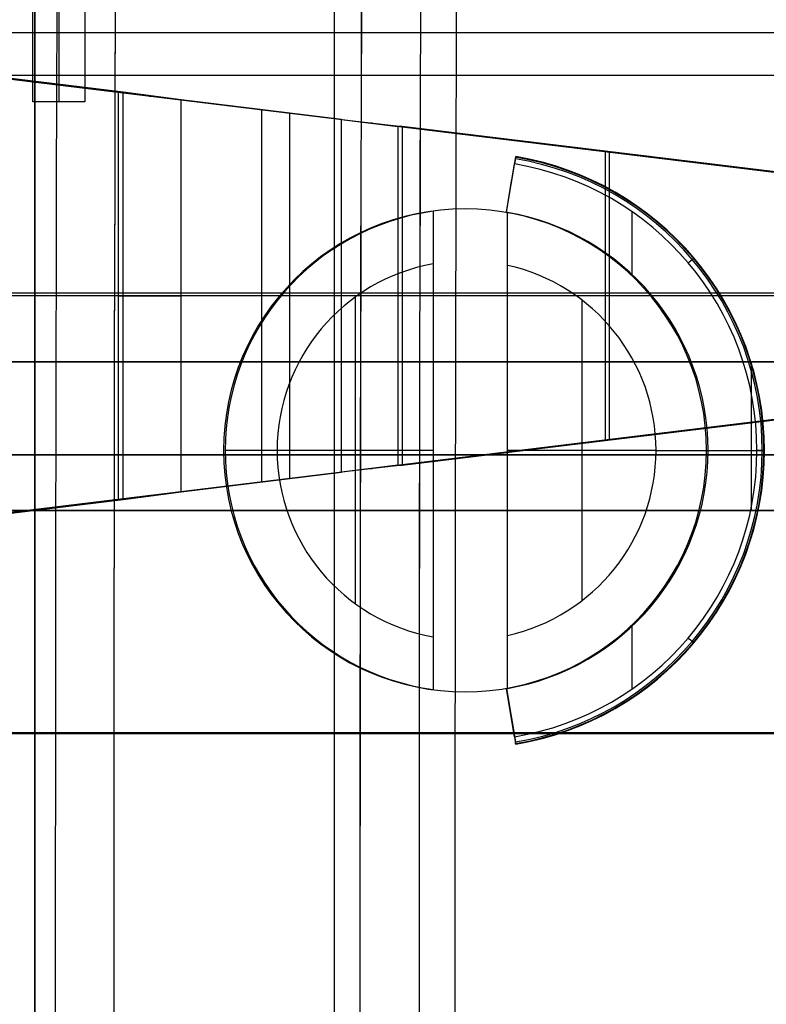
# Model space of a CAD drawing. Extents: x -64 to 57, y 4 to 161.
# Tile 92 of 256: x -60.71 to -55.69, y 82.98 to 89.61. Entities that reach past the tile are written whole.
import ezdxf

# ---------------------------------------------------------------- set-up
doc = ezdxf.new("R2010")
doc.units = 0
doc.layers.add('DEFAULT', color=7, linetype='CONTINUOUS')

msp = doc.modelspace()

# ---------------------------------------------------------------- linework, layer by layer
at = {"layer": 'DEFAULT', "color": 1}
for p, q in [((-58.5949, 81.2714, 65.5081), (-58.5949, 155.6289, 65.5081)), ((-58.5949, 81.2714, 31.6669), (-58.5949, 155.6289, 31.6669)), ((-60.6117, 81.3771, 65.4553), (-60.6117, 153.3847, 65.4553)), ((-60.6117, 150.6287, 31.7197), (-60.6117, 81.3771, 31.7197))]:
    msp.add_line(p, q, dxfattribs=at)
at = {"layer": 'DEFAULT', "color": 9}
for p, q in [((-60.627, 89.0564, 37.7818), (-60.627, 97.0664, 37.7818)), ((-60.627, 89.0564, 37.5318), (-60.627, 97.0664, 37.5318)), ((-60.627, 89.0564, 37.6568), (-60.627, 97.0664, 37.6568)), ((-60.452, 97.0664, 37.5318), (-60.452, 89.0564, 37.5318)), ((-60.277, 97.0664, 37.7818), (-60.277, 89.0564, 37.7818)), ((-60.277, 97.0664, 37.5318), (-60.277, 89.0564, 37.5318)), ((-60.277, 97.0664, 37.6568), (-60.277, 89.0564, 37.6568)), ((-48.417, 89.5214, 49.4918), (-62.917, 89.5214, 49.4918)), ((-60.0496, 89.121, 51.6651), (-63.167, 89.5014, 50.9918)), ((-60.0179, 89.121, 51.5185), (-62.4565, 89.4185, 50.9918)), ((-62.417, 89.4098, 50.8418), (-55.6015, 88.5782, 50.8418)), ((-62.417, 89.4098, 50.9918), (-55.6015, 88.5782, 50.9918)), ((-62.417, 89.4098, 50.9168), (-55.6015, 88.5782, 50.9168)), ((-63.167, 89.2364, 48.8668), (-48.417, 89.2364, 48.8668)), ((-62.917, 89.2364, 47.9918), (-48.417, 89.2364, 47.9918)), ((-62.917, 89.2364, 49.4918), (-48.417, 89.2364, 49.4918)), ((-55.792, 89.2364, 47.9918), (-55.792, 89.2364, 49.4918)), ((-60.0496, 86.3818, 51.6651), (-60.0496, 89.121, 51.6651)), ((-59.6273, 89.0694, 51.7102), (-60.0496, 89.121, 51.6651)), ((-60.0496, 89.121, 51.6651), (-60.0179, 89.121, 51.5185)), ((-60.0338, 89.121, 51.5918), (-59.6273, 89.0694, 51.6352)), ((-60.0179, 86.3818, 51.5185), (-60.0179, 89.121, 51.5185)), ((-59.6273, 89.0694, 51.5602), (-60.0179, 89.121, 51.5185)), ((-60.277, 89.0564, 37.7818), (-60.627, 89.0564, 37.7818)), ((-60.627, 89.0564, 37.5318), (-60.627, 89.0564, 37.7818)), ((-60.277, 89.0564, 37.5318), (-60.627, 89.0564, 37.5318)), ((-60.277, 89.0564, 37.6568), (-60.627, 89.0564, 37.6568)), ((-60.452, 89.0564, 37.5318), (-60.452, 89.0564, 37.7818)), ((-60.277, 89.0564, 37.7818), (-60.277, 89.0564, 37.5318)), ((-59.8403, 89.0954, 51.6989), (-59.8243, 89.0954, 51.5497)), ((-59.6273, 86.4333, 51.7102), (-59.6273, 89.0694, 51.7102)), ((-59.6273, 86.4333, 51.5602), (-59.6273, 89.0694, 51.5602)), ((-58.5485, 88.9378, 51.5602), (-59.6273, 89.0694, 51.5602)), ((-59.6273, 89.0694, 51.7102), (-59.6273, 89.0694, 51.5602)), ((-58.5485, 88.9378, 51.7102), (-59.6273, 89.0694, 51.7102)), ((-58.5485, 88.9378, 51.6352), (-59.6273, 89.0694, 51.6352)), ((-59.0879, 89.0036, 51.7102), (-59.0879, 86.4991, 51.7102)), ((-59.0879, 89.0036, 51.5602), (-59.0879, 86.4991, 51.5602)), ((-59.0879, 89.0036, 51.5602), (-59.0879, 89.0036, 51.7102)), ((-59.0092, 88.994, 50.8418), (-59.0092, 88.994, 50.9918)), ((-58.8994, 88.9806, 50.8418), (-58.8994, 86.5221, 50.8418)), ((-58.5485, 86.5649, 51.7102), (-58.5485, 88.9378, 51.7102)), ((-58.5485, 86.5649, 51.5602), (-58.5485, 88.9378, 51.5602)), ((-58.5485, 88.9378, 51.7102), (-58.5485, 88.9378, 51.5602)), ((-58.5485, 88.9378, 51.7102), (-58.1685, 88.8914, 51.7467)), ((-58.5485, 88.9378, 51.5602), (-58.14, 88.8914, 51.5994)), ((-58.5485, 88.9378, 51.6352), (-58.1543, 88.8914, 51.673)), ((-58.3572, 88.9144, 51.7194), (-58.3429, 88.9144, 51.5701)), ((-58.1685, 88.8914, 51.7467), (-58.1685, 86.6113, 51.7467)), ((-58.14, 88.8914, 51.5994), (-58.1685, 88.8914, 51.7467)), ((-55.6015, 88.5782, 52.2435), (-58.1685, 88.8914, 51.7467)), ((-58.14, 88.8914, 51.5994), (-58.14, 86.6113, 51.5994)), ((-55.573, 88.5782, 52.0962), (-58.14, 88.8914, 51.5994)), ((-56.4761, 88.6884, 51.9214), (-57.2654, 88.7812, 51.9214)), ((-56.8706, 88.7365, 51.8451), (-56.871, 88.7331, 51.9978)), ((-56.7751, 88.7214, 52.0163), (-56.7751, 86.7813, 52.0163)), ((-56.7466, 88.7214, 51.8691), (-56.7466, 86.7813, 51.8691)), ((-57.4388, 88.3141, 35.1318), (-57.3786, 88.6737, 35.4965)), ((-57.3762, 88.6882, 35.5318), (-57.3844, 88.6388, 35.5818)), ((-57.3786, 88.6737, 35.4965), (-57.3762, 88.6882, 35.5318)), ((-57.4388, 88.3141, 35.5818), (-57.3844, 88.6388, 35.5818)), ((-57.4388, 88.3141, 35.3568), (-57.4016, 88.536, 35.3568)), ((-57.4075, 88.5011, 35.3215), (-57.4075, 88.5011, 35.5818)), ((-57.932, 88.3207, 37.7818), (-57.932, 85.102, 37.7818)), ((-57.932, 88.3207, 35.1318), (-57.932, 87.9663, 34.7818)), ((-57.932, 88.3207, 37.7818), (-57.932, 88.3207, 35.1318)), ((-57.932, 88.3207, 36.2818), (-57.932, 85.102, 36.2818)), ((-57.4388, 88.3141, 35.1318), (-57.4388, 88.3141, 35.5818)), ((-57.432, 85.1098, 37.7818), (-57.432, 88.3129, 37.7818)), ((-57.432, 88.3129, 35.5818), (-57.432, 88.3129, 37.7818)), ((-57.432, 88.3129, 35.1318), (-57.432, 88.3129, 35.5818)), ((-57.432, 87.9563, 34.7818), (-57.432, 88.3129, 35.1318)), ((-57.432, 85.1098, 36.2818), (-57.432, 88.3129, 36.2818)), ((-56.5957, 88.319, 35.5818), (-56.5957, 87.897, 35.5818)), ((-57.932, 87.9663, 34.7818), (-57.932, 85.4564, 34.7818)), ((-57.432, 85.4664, 34.7818), (-57.432, 87.9563, 34.7818)), ((-60.0496, 87.7514, 51.6651), (-63.167, 87.7514, 50.9918)), ((-62.917, 87.7714, 47.9918), (-48.417, 87.7714, 47.9918)), ((-60.0179, 87.7514, 51.5185), (-62.4565, 87.7514, 50.9918)), ((-55.3818, 87.7514, 50.8418), (-62.417, 87.7514, 50.8418)), ((-58.5485, 87.7514, 51.7102), (-59.6273, 87.7514, 51.7102)), ((-58.5485, 87.7514, 51.5602), (-59.6273, 87.7514, 51.5602)), ((-58.457, 87.7424, 34.7818), (-58.457, 85.6803, 34.7818)), ((-55.3818, 87.7514, 52.286), (-58.1685, 87.7514, 51.7467)), ((-55.3533, 87.7514, 52.1388), (-58.14, 87.7514, 51.5994)), ((-56.932, 87.7238, 34.7818), (-56.932, 85.6989, 34.7818)), ((-63.167, 87.3064, 44.2818), (-48.417, 87.3064, 44.2818)), ((-48.417, 87.3064, 42.5318), (-63.167, 87.3064, 42.5318)), ((-48.417, 87.3064, 43.4068), (-63.167, 87.3064, 43.4068)), ((-55.792, 87.3064, 42.5318), (-55.792, 87.3064, 44.2818)), ((-55.792, 87.3064, 44.2818), (-55.792, 86.3064, 44.2818)), ((-55.792, 87.3064, 42.5318), (-55.792, 86.3064, 42.5318)), ((-55.6015, 86.9245, 50.8418), (-62.417, 86.0929, 50.8418)), ((-55.6015, 86.9245, 50.9918), (-62.417, 86.0929, 50.9918)), ((-55.6015, 86.9245, 50.9168), (-62.417, 86.0929, 50.9168)), ((-58.1685, 86.6113, 51.7467), (-55.6015, 86.9245, 52.2435)), ((-58.14, 86.6113, 51.5994), (-55.573, 86.9245, 52.0962)), ((-57.2654, 86.7215, 51.9214), (-56.4761, 86.8143, 51.9214)), ((-56.8706, 86.7662, 51.8451), (-56.871, 86.7696, 51.9978)), ((-48.417, 86.6814, 44.2818), (-63.167, 86.6814, 44.2818)), ((-63.167, 86.6814, 42.5318), (-48.417, 86.6814, 42.5318)), ((-58.982, 86.7114, 34.7818), (-59.332, 86.7114, 35.1318)), ((-59.332, 86.7114, 35.1318), (-59.332, 86.7114, 37.7818)), ((-57.932, 86.7114, 34.7818), (-58.982, 86.7114, 34.7818)), ((-57.932, 86.7114, 34.7818), (-57.932, 86.7114, 37.7818)), ((-57.432, 86.7114, 34.7818), (-57.432, 86.7114, 37.7818)), ((-56.432, 86.7114, 34.7818), (-57.432, 86.7114, 34.7818)), ((-56.432, 86.7114, 34.7818), (-55.7173, 86.7114, 35.4965)), ((-56.082, 86.7114, 35.5818), (-56.082, 86.7114, 37.7818)), ((-56.082, 86.7114, 35.5818), (-55.7527, 86.7114, 35.5818)), ((-55.7027, 86.7114, 35.5318), (-55.7527, 86.7114, 35.5818)), ((-55.7173, 86.7114, 35.4965), (-55.7027, 86.7114, 35.5318)), ((-58.1685, 86.6113, 51.7467), (-58.5485, 86.5649, 51.7102)), ((-58.14, 86.6113, 51.5994), (-58.5485, 86.5649, 51.5602)), ((-58.1543, 86.6113, 51.673), (-58.5485, 86.5649, 51.6352)), ((-58.1685, 86.6113, 51.7467), (-58.14, 86.6113, 51.5994)), ((-59.6273, 86.4333, 51.5602), (-58.5485, 86.5649, 51.5602)), ((-59.6273, 86.4333, 51.7102), (-58.5485, 86.5649, 51.7102)), ((-59.6273, 86.4333, 51.6352), (-58.5485, 86.5649, 51.6352)), ((-58.5485, 86.5649, 51.5602), (-58.5485, 86.5649, 51.7102)), ((-58.3572, 86.5883, 51.7194), (-58.3429, 86.5883, 51.5701)), ((-59.0879, 86.4991, 51.5602), (-59.0879, 86.4991, 51.7102)), ((-59.0092, 86.5087, 50.8418), (-59.0092, 86.5087, 50.9918)), ((-60.0496, 86.3818, 51.6651), (-59.6273, 86.4333, 51.7102)), ((-59.6273, 86.4333, 51.6352), (-60.0338, 86.3818, 51.5918)), ((-60.0179, 86.3818, 51.5185), (-59.6273, 86.4333, 51.5602)), ((-59.8403, 86.4073, 51.6989), (-59.8243, 86.4073, 51.5497)), ((-59.6273, 86.4333, 51.5602), (-59.6273, 86.4333, 51.7102)), ((-63.167, 86.0014, 50.9918), (-60.0496, 86.3818, 51.6651)), ((-62.4565, 86.0842, 50.9918), (-60.0179, 86.3818, 51.5185)), ((-60.0179, 86.3818, 51.5185), (-60.0496, 86.3818, 51.6651)), ((-48.417, 86.3064, 39.0318), (-62.917, 86.3064, 39.0318)), ((-62.917, 86.3064, 44.2818), (-48.417, 86.3064, 44.2818)), ((-48.417, 86.3064, 42.5318), (-62.917, 86.3064, 42.5318)), ((-48.417, 86.3064, 47.9918), (-62.917, 86.3064, 47.9918)), ((-48.417, 86.3064, 40.7818), (-62.917, 86.3064, 40.7818)), ((-48.417, 86.3064, 46.1368), (-62.917, 86.3064, 46.1368)), ((-56.5957, 85.5257, 35.5818), (-56.5957, 85.1038, 35.5818)), ((-57.932, 85.4564, 34.7818), (-57.932, 85.102, 35.1318)), ((-57.432, 85.1098, 35.1318), (-57.432, 85.4664, 34.7818)), ((-57.932, 85.102, 35.1318), (-57.932, 85.102, 37.7818)), ((-57.4388, 85.1086, 35.5818), (-57.4388, 85.1086, 35.1318)), ((-57.4388, 85.1086, 35.1318), (-57.3786, 84.749, 35.4965)), ((-57.3844, 84.7839, 35.5818), (-57.4388, 85.1086, 35.5818)), ((-57.4388, 85.1086, 35.3568), (-57.4016, 84.8867, 35.3568)), ((-57.432, 85.1098, 35.5818), (-57.432, 85.1098, 35.1318)), ((-57.432, 85.1098, 37.7818), (-57.432, 85.1098, 35.5818)), ((-57.4075, 84.9216, 35.3215), (-57.4075, 84.9216, 35.5818)), ((-63.167, 84.8064, 37.7818), (-54.777, 84.8064, 37.7818)), ((-47.417, 84.8064, 50.9918), (-63.167, 84.8064, 50.9918)), ((-47.417, 84.8064, 42.4218), (-63.167, 84.8064, 42.4218))]:
    msp.add_line(p, q, dxfattribs=at)
at = {"layer": 'DEFAULT', "color": 156}
for p, q in [((-57.717, 88.3364, 37.5166), (-57.717, 88.3364, 35.8806)), ((-59.342, 86.7114, 37.5166), (-59.342, 86.7114, 35.8806)), ((-56.092, 86.7114, 35.8806), (-56.092, 86.7114, 37.5166)), ((-57.717, 85.0864, 37.5166), (-57.717, 85.0864, 35.8806))]:
    msp.add_line(p, q, dxfattribs=at)
at = {"layer": 'DEFAULT', "color": 8}
for p, q in [((-63.167, 84.8114, 37.5166), (-47.417, 84.8114, 37.5166)), ((-47.417, 84.8114, 50.9766), (-63.167, 84.8114, 50.9766)), ((-63.167, 84.8114, 44.2466), (-47.417, 84.8114, 44.2466))]:
    msp.add_line(p, q, dxfattribs=at)
at = {"layer": 'DEFAULT', "color": 1, "extrusion": (8.80849e-08, 1.65877e-11, 1)}
msp.add_arc((2112.4494, 83.1513, 30.3646), 2172.531, 178.0582251, 181.9633825, dxfattribs=at)
at = {"layer": 'DEFAULT', "color": 1, "extrusion": (6.37239e-09, -5.38277e-14, 1)}
msp.add_arc((2106.8678, 83.1507, 28.609), 2167.9273, 178.056369, 181.9652383, dxfattribs=at)
at = {"layer": 'DEFAULT', "color": 1, "extrusion": (-6.39751e-09, 3.73463e-14, 1)}
msp.add_arc((2106.8678, 83.1507, 68.566), 2167.9273, 178.056369, 181.9652417, dxfattribs=at)
at = {"layer": 'DEFAULT', "color": 1, "extrusion": (-4.01616e-05, -4.47712e-09, 1)}
msp.add_arc((2112.4396, 83.1513, 28.6012), 2172.9134, 178.0606672, 181.9609199, dxfattribs=at)
at = {"layer": 'DEFAULT', "color": 1, "extrusion": (4.01504e-05, 4.4757e-09, 1)}
msp.add_arc((2112.4343, 83.1513, 68.5737), 2172.912, 178.060666, 181.9609244, dxfattribs=at)
at = {"layer": 'DEFAULT', "color": 1, "extrusion": (8.84343e-08, 1.65026e-11, 1)}
msp.add_arc((2112.4606, 83.1513, 30.3646), 2172.5422, 178.0615914, 181.9600157, dxfattribs=at)
at = {"layer": 'DEFAULT', "color": 1, "extrusion": (-8.77825e-08, -1.6417e-11, 1)}
msp.add_arc((2112.4589, 83.1513, 66.8103), 2172.5405, 178.0615925, 181.9600222, dxfattribs=at)
at = {"layer": 'DEFAULT', "color": 1, "extrusion": (-1.20336e-07, -1.63837e-11, 1)}
msp.add_arc((2114.1223, 83.1513, 66.7525), 2172.5478, 178.0626042, 181.9590105, dxfattribs=at)
at = {"layer": 'DEFAULT', "color": 1, "extrusion": (1.21146e-07, 1.64666e-11, 1)}
msp.add_arc((2114.1246, 83.1513, 30.4225), 2172.5492, 178.0626034, 181.9590034, dxfattribs=at)
at = {"layer": 'DEFAULT', "color": 1, "extrusion": (-8.19297e-05, -1.02067e-08, 1)}
msp.add_arc((2109.4242, 83.1507, 30.4411), 2167.4488, 178.0582714, 181.963356, dxfattribs=at)
at = {"layer": 'DEFAULT', "color": 1, "extrusion": (8.1905e-05, 1.02059e-08, 1)}
msp.add_arc((2109.4164, 83.1507, 66.7338), 2167.4489, 178.0582742, 181.9633612, dxfattribs=at)
at = {"layer": 'DEFAULT', "color": 1, "extrusion": (-0.026177, -4.27823e-15, 0.999657)}
msp.add_arc((-83.1531, 2121.0544, 67.0195), 2177.1048, 268.0913099, 270.0506385, dxfattribs=at)
at = {"layer": 'DEFAULT', "color": 1, "extrusion": (0.026177, -5.14689e-15, 0.999657)}
msp.add_arc((83.1531, -2118.5106, 30.1222), 2177.1048, 88.0913092, 90.0506385, dxfattribs=at)
at = {"layer": 'DEFAULT', "color": 9, "extrusion": (-4.37048e-08, 8.36563e-12, 1)}
msp.add_arc((-57.707, 86.7114, 35.4965), 1.9896, 0, 80.5, dxfattribs=at)
at = {"layer": 'DEFAULT', "color": 9, "extrusion": (-4.37114e-08, -5.81914e-15, 1)}
msp.add_arc((-57.707, 86.7114, 35.5672), 1.9896, 0, 80.5, dxfattribs=at)
at = {"layer": 'DEFAULT', "color": 9, "extrusion": (-4.37114e-08, -9.15598e-15, 1)}
msp.add_arc((-57.707, 86.7114, 35.5127), 2.0005, 0, 80.5, dxfattribs=at)
at = {"layer": 'DEFAULT', "color": 9, "extrusion": (-4.37114e-08, 1.08424e-14, 1)}
msp.add_arc((-57.707, 86.7114, 35.5318), 2.0043, 0.00001, 80.5, dxfattribs=at)
at = {"layer": 'DEFAULT', "color": 9, "extrusion": (-4.37114e-08, -8.42314e-15, 1)}
msp.add_arc((-57.707, 86.7114, 35.5818), 1.9543, 0, 80.5, dxfattribs=at)
at = {"layer": 'DEFAULT', "color": 156}
for centre, start, end in [((-57.717, 86.7114, 37.5166), 0, 180), ((-57.717, 86.7114, 35.8806), 0, 180), ((-57.717, 86.7114, 36.6986), 0, 180), ((-57.717, 86.7114, 37.5166), 180, 0), ((-57.717, 86.7114, 35.8806), 180, 0), ((-57.717, 86.7114, 36.6986), 180, 0)]:
    msp.add_arc(centre, 1.625, start, end, dxfattribs=at)
at = {"layer": 'DEFAULT', "color": 9, "extrusion": (-4.37051e-08, -3.52603e-12, 1)}
msp.add_arc((-57.707, 86.7114, 35.1318), 1.625, 97.95883, 180, dxfattribs=at)
at = {"layer": 'DEFAULT', "color": 9, "extrusion": (-4.37114e-08, -3.64599e-16, 1)}
msp.add_arc((-57.707, 86.7114, 37.7818), 1.625, 97.95883, 262.04117, dxfattribs=at)
at = {"layer": 'DEFAULT', "color": 9, "extrusion": (-4.37114e-08, 0, 1)}
for centre, start, end in [((-57.707, 86.7114, 36.4568), 97.95883, 262.04117), ((-57.707, 86.7114, 35.3568), 80.2569, 80.5), ((-57.707, 86.7114, 36.6818), 279.7431, 80.2569), ((-57.707, 86.7114, 35.3568), 279.5, 279.7431)]:
    msp.add_arc(centre, 1.625, start, end, dxfattribs=at)
at = {"layer": 'DEFAULT', "color": 9, "extrusion": (-6.65479e-07, -3.65069e-06, 1)}
msp.add_arc((-57.7069, 86.7115, 35.1315), 1.625, 80.2569, 80.5, dxfattribs=at)
at = {"layer": 'DEFAULT', "color": 9, "extrusion": (-4.37089e-08, 1.49109e-11, 1)}
msp.add_arc((-57.707, 86.7114, 35.5818), 1.625, 80.2569, 80.5, dxfattribs=at)
at = {"layer": 'DEFAULT', "color": 9, "extrusion": (-4.37114e-08, -2.88024e-16, 1)}
msp.add_arc((-57.707, 86.7114, 37.7818), 1.625, 279.7431, 80.2569, dxfattribs=at)
at = {"layer": 'DEFAULT', "color": 9, "extrusion": (-4.37114e-08, -5.28551e-16, 1)}
msp.add_arc((-57.707, 86.7114, 35.5818), 1.625, 279.7431, 80.2569, dxfattribs=at)
at = {"layer": 'DEFAULT', "color": 9, "extrusion": (-0.646124, 0.763232, -2.82422e-08)}
msp.add_arc((-13.9368, 35.5318, 103.4668), 0.05, 90, 180, dxfattribs=at)
at = {"layer": 'DEFAULT', "color": 9, "extrusion": (-0.646124, 0.763232, -2.82427e-08)}
msp.add_arc((-13.9368, 35.5318, 103.4668), 0.05, 180, 225, dxfattribs=at)
at = {"layer": 'DEFAULT', "color": 9, "extrusion": (-4.37054e-08, -2.55865e-12, 1)}
msp.add_arc((-57.707, 86.7114, 34.7818), 1.275, 100.16425, 180, dxfattribs=at)
at = {"layer": 'DEFAULT', "color": 9, "extrusion": (-4.37124e-08, -8.33137e-16, 1)}
msp.add_arc((-57.707, 86.7114, 34.7818), 1.275, 282.45579, 77.54421, dxfattribs=at)
at = {"layer": 'DEFAULT', "color": 9, "extrusion": (-1.19249e-08, 1, 0)}
for centre, radius, start, end in [((59.6273, 49.7102, 87.7514), 2, 77.81163, 90), ((59.6273, 49.7102, 87.7514), 1.85, 77.81163, 90), ((58.5485, 53.7102, 87.7514), 2, 259.04593, 270), ((58.5485, 53.7102, 87.7514), 2.15, 259.04593, 270)]:
    msp.add_arc(centre, radius, start, end, dxfattribs=at)
at = {"layer": 'DEFAULT', "color": 9, "extrusion": (-4.37051e-08, 3.52499e-12, 1)}
msp.add_arc((-57.707, 86.7114, 35.1318), 1.625, 180, 262.04117, dxfattribs=at)
at = {"layer": 'DEFAULT', "color": 9, "extrusion": (-4.37054e-08, 2.55857e-12, 1)}
msp.add_arc((-57.707, 86.7114, 34.7818), 1.275, 180, 259.83575, dxfattribs=at)
at = {"layer": 'DEFAULT', "color": 9, "extrusion": (-4.37114e-08, -2.54126e-15, 1)}
msp.add_arc((-57.707, 86.7114, 35.5818), 1.9543, 279.5, 0, dxfattribs=at)
at = {"layer": 'DEFAULT', "color": 9, "extrusion": (-4.37009e-08, -8.36681e-12, 1)}
msp.add_arc((-57.707, 86.7114, 35.4965), 1.9896, 279.5, 0, dxfattribs=at)
at = {"layer": 'DEFAULT', "color": 9, "extrusion": (-4.37114e-08, 3.46799e-15, 1)}
msp.add_arc((-57.707, 86.7114, 35.5672), 1.9896, 279.5, 0, dxfattribs=at)
at = {"layer": 'DEFAULT', "color": 9, "extrusion": (-4.37114e-08, 8.1135e-15, 1)}
msp.add_arc((-57.707, 86.7114, 35.5127), 2.0005, 279.5, 0, dxfattribs=at)
at = {"layer": 'DEFAULT', "color": 9, "extrusion": (-4.37114e-08, 2.35934e-16, 1)}
msp.add_arc((-57.707, 86.7114, 35.5318), 2.0043, 279.50001, 360, dxfattribs=at)
at = {"layer": 'DEFAULT', "color": 9, "extrusion": (0.646124, 0.763232, 2.82442e-08)}
msp.add_arc((98.1158, 35.5318, 28.8951), 0.05, 90, 180, dxfattribs=at)
at = {"layer": 'DEFAULT', "color": 9, "extrusion": (0.646124, 0.763232, 2.82446e-08)}
msp.add_arc((98.1158, 35.5318, 28.8951), 0.05, 180, 225, dxfattribs=at)
at = {"layer": 'DEFAULT', "color": 9, "extrusion": (-4.37089e-08, -1.49464e-11, 1)}
msp.add_arc((-57.707, 86.7114, 35.5818), 1.625, 279.5, 279.7431, dxfattribs=at)
at = {"layer": 'DEFAULT', "color": 9, "extrusion": (-3.88016e-07, 2.03479e-06, 1)}
msp.add_arc((-57.7069, 86.7113, 35.132), 1.625, 279.5, 279.7431, dxfattribs=at)
at = {"layer": 'DEFAULT', "color": 9, "extrusion": (0.986286, 0.165048, 4.31056e-08)}
msp.add_arc((93.0923, 35.5318, -42.604), 0.05, 90, 180, dxfattribs=at)
at = {"layer": 'DEFAULT', "color": 9, "extrusion": (0.986286, 0.165048, 4.30151e-08)}
msp.add_arc((93.0923, 35.5318, -42.604), 0.05, 180, 225, dxfattribs=at)

doc.saveas('drawing.dxf')
